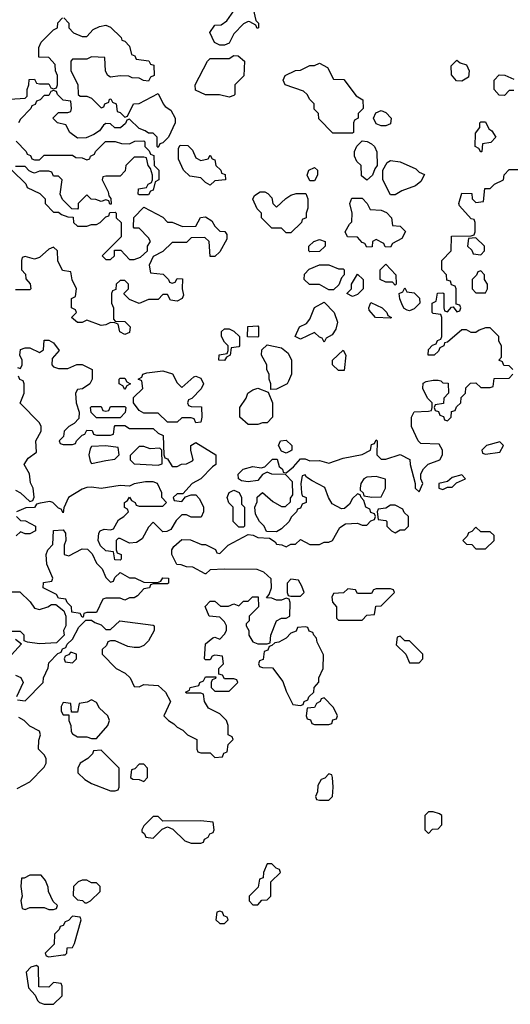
# Model space of a CAD drawing. Header units: inches. Extents: x 2735672 to 2903319, y 894031 to 1029782.
# Tile 49 of 167: x 2770747 to 2772815, y 1014474 to 1018625. Entities that reach past the tile are written whole.
import ezdxf

# ---------------------------------------------------------------- set-up
doc = ezdxf.new("R2010")
doc.units = ezdxf.units.IN
doc.header["$MEASUREMENT"] = 0
doc.layers.add('C7071', color=7, linetype='Continuous')

msp = doc.modelspace()

# ---------------------------------------------------------------- linework, layer by layer
at = {"layer": 'C7071', "color": 4, "elevation": 16}
for points in [[(2771747.3, 1018587.3), (2771742, 1018602), (2771716.4, 1018616.4), (2771710, 1018618), (2771690, 1018608), (2771650, 1018566), (2771630, 1018526), (2771610, 1018518), (2771590, 1018518), (2771568.4, 1018528.4), (2771548.4, 1018571.6), (2771570, 1018602), (2771596.4, 1018603.6), (2771620.4, 1018619.6), (2771650, 1018662), (2771678, 1018690), (2771687.3, 1018712.7), (2771710, 1018714), (2771731.1, 1018671.1), (2771742, 1018622), (2771754, 1018610), (2771754, 1018590)], [(2771630, 1018298), (2771588.4, 1018308.4), (2771530, 1018308.7), (2771487.3, 1018327.3), (2771486, 1018350), (2771538, 1018450), (2771550, 1018462), (2771630, 1018462), (2771650, 1018474), (2771667.3, 1018472.7), (2771694, 1018450), (2771692, 1018388), (2771654, 1018350), (2771654, 1018310), (2771650, 1018306)], [(2772610, 1018366), (2772587.3, 1018367.3), (2772567.3, 1018392.7), (2772566, 1018430), (2772590, 1018454), (2772603.6, 1018443.6), (2772630, 1018434), (2772642, 1018410), (2772638, 1018382)], [(2772150, 1018146), (2772067.3, 1018147.3), (2772007.3, 1018207.3), (2772006, 1018230), (2771988.4, 1018248.4), (2771988, 1018270), (2771969.1, 1018289.1), (2771958, 1018310), (2771943.1, 1018323.1), (2771866, 1018350), (2771858, 1018370), (2771866, 1018390), (2771908.9, 1018411.1), (2771930, 1018412), (2771970, 1018432), (2771990, 1018432), (2772010, 1018442), (2772043.6, 1018423.6), (2772070, 1018374), (2772112.7, 1018372.7), (2772164.7, 1018304.7), (2772192.7, 1018287.3), (2772194, 1018250), (2772174, 1018230), (2772174, 1018210), (2772158, 1018202), (2772154, 1018190), (2772154, 1018150)], [(2772270, 1018178), (2772250, 1018186), (2772238, 1018210), (2772247.3, 1018232.7), (2772270, 1018242), (2772290, 1018234), (2772312, 1018210), (2772310, 1018186), (2772290, 1018178)], [(2772690, 1018066), (2772682, 1018082), (2772666, 1018090), (2772667.3, 1018147.3), (2772686, 1018170), (2772686, 1018190), (2772690, 1018194), (2772710, 1018194), (2772724.7, 1018164.7), (2772736.9, 1018156.9), (2772754, 1018130), (2772732.7, 1018107.3), (2772698, 1018102), (2772694, 1018070)], [(2771510, 1018032), (2771542, 1018038), (2771550, 1018054), (2771558, 1018038), (2771570, 1018034), (2771574, 1018010), (2771594, 1017990), (2771598, 1017978), (2771612.7, 1017972.7), (2771614, 1017950), (2771570, 1017946), (2771550, 1017928), (2771530, 1017938), (2771510, 1017958), (2771464.7, 1017964.7), (2771438, 1017990), (2771416.4, 1018036.4), (2771416.4, 1018083.6), (2771424, 1018096), (2771455.3, 1018095.3), (2771475.3, 1018075.3), (2771490, 1018042)], [(2772210, 1017948), (2772187.3, 1017967.3), (2772186, 1018010), (2772167.3, 1018027.3), (2772158, 1018050), (2772158, 1018070), (2772168.4, 1018091.6), (2772190, 1018114), (2772211.6, 1018111.6), (2772230, 1018102), (2772242, 1018090), (2772252.7, 1018067.3), (2772254, 1018010), (2772243.6, 1017996.4), (2772234, 1017970)], [(2771970, 1017946), (2771958, 1017970), (2771966, 1017990), (2771990, 1018002), (2772002, 1017990), (2772002, 1017970), (2771990, 1017946)], [(2772310, 1017886), (2772278, 1017950), (2772278, 1017990), (2772296.4, 1018023.6), (2772310, 1018032), (2772350, 1018026), (2772416, 1017996), (2772430, 1017982), (2772452.7, 1017972.7), (2772436.9, 1017943.1), (2772415.3, 1017924.7), (2772356.9, 1017903.1), (2772330, 1017886)], [(2771830, 1017834), (2771869, 1017871), (2771890, 1017884.7), (2771911.6, 1017891.6), (2771952.7, 1017892.7), (2771962, 1017870), (2771962, 1017830), (2771954, 1017810), (2771954, 1017790), (2771938, 1017782), (2771934, 1017770), (2771890, 1017726), (2771870, 1017726), (2771850, 1017746), (2771810, 1017746), (2771766, 1017790), (2771766, 1017810), (2771747.3, 1017827.3), (2771728.9, 1017868.9), (2771736.4, 1017883.6), (2771760.4, 1017899.6), (2771779.6, 1017899.6), (2771792.7, 1017892.7), (2771810, 1017874), (2771814, 1017850)], [(2772310, 1017666), (2772287.3, 1017667.3), (2772282, 1017682), (2772250, 1017698), (2772234, 1017690), (2772232.7, 1017667.3), (2772210, 1017666), (2772202, 1017682), (2772190, 1017686), (2772170, 1017708), (2772128, 1017710), (2772118, 1017730), (2772136.4, 1017763.6), (2772147.3, 1017772.7), (2772148, 1017810), (2772138, 1017850), (2772147.3, 1017872.7), (2772190, 1017872), (2772212, 1017850), (2772224.7, 1017824.7), (2772270, 1017822), (2772292.7, 1017812.7), (2772314, 1017790), (2772318, 1017758), (2772350, 1017754), (2772372.7, 1017732.7), (2772356.9, 1017703.1), (2772318, 1017682)], [(2772670, 1017706), (2772638, 1017702), (2772634, 1017670), (2772652.7, 1017652.7), (2772658, 1017638), (2772690, 1017634), (2772706, 1017650), (2772706, 1017670)], [(2771970, 1017646), (2771966, 1017650), (2771966, 1017670), (2771986, 1017690), (2772010, 1017698), (2772034, 1017690), (2772034, 1017670), (2772010, 1017648)], [(2772090, 1017574), (2772110, 1017574), (2772114, 1017570), (2772114, 1017550), (2772103.6, 1017536.4), (2772092.7, 1017507.3), (2772070, 1017486), (2772050, 1017486), (2772010, 1017508), (2771968.4, 1017508.4), (2771946, 1017530), (2771947.3, 1017552.7), (2771967.3, 1017572.7), (2772010, 1017592), (2772050, 1017592)], [(2772330, 1017506), (2772318, 1017518), (2772290, 1017518), (2772266, 1017530), (2772266, 1017570), (2772290, 1017594), (2772332, 1017550), (2772334, 1017510)], [(2772150, 1017458), (2772126, 1017470), (2772146, 1017490), (2772146, 1017510), (2772170, 1017552), (2772194, 1017530), (2772194, 1017490), (2772170, 1017466)], [(2772690, 1017566), (2772678, 1017562), (2772672.7, 1017547.3), (2772654, 1017530), (2772654, 1017490), (2772670, 1017474), (2772710, 1017474), (2772718, 1017490), (2772718, 1017510), (2772706, 1017530), (2772706, 1017550)], [(2772390, 1017398), (2772380.4, 1017400.4), (2772367.3, 1017407.3), (2772360.4, 1017420.4), (2772348.4, 1017448.4), (2772346, 1017470), (2772362, 1017478), (2772370, 1017494), (2772378, 1017478), (2772410, 1017474), (2772431.6, 1017451.6), (2772434, 1017430), (2772410, 1017406)], [(2772030, 1017266), (2772022, 1017282), (2772010, 1017286), (2771990, 1017306), (2771930, 1017278), (2771908, 1017290), (2771926, 1017330), (2771955.3, 1017344.7), (2771970, 1017362), (2771988.9, 1017411.1), (2772030, 1017434), (2772072, 1017390), (2772086, 1017350), (2772079.8, 1017320.2), (2772063.6, 1017296.4), (2772038, 1017282)], [(2772310, 1017366), (2772246, 1017370), (2772220.4, 1017400.4), (2772218, 1017410), (2772227.3, 1017432.7), (2772274, 1017410), (2772294, 1017390), (2772298, 1017378), (2772314, 1017370)], [(2771750, 1017286), (2771707.3, 1017287.3), (2771708.9, 1017331.1), (2771750, 1017334), (2771754, 1017330), (2771754, 1017290)], [(2771610, 1017188), (2771586, 1017190), (2771588, 1017212), (2771622, 1017218), (2771626, 1017230), (2771626, 1017250), (2771610, 1017266), (2771598, 1017290), (2771598, 1017310), (2771610, 1017322), (2771630, 1017322), (2771650, 1017312), (2771674, 1017290), (2771674, 1017250), (2771670, 1017246), (2771638, 1017242), (2771634, 1017210), (2771618, 1017202)], [(2771806, 1017066), (2771806, 1017090), (2771798, 1017110), (2771798, 1017130), (2771788.9, 1017148.9), (2771788, 1017170), (2771766, 1017210), (2771767.3, 1017232.7), (2771790, 1017254), (2771850, 1017242), (2771878.8, 1017218.8), (2771892, 1017190), (2771892, 1017130), (2771879.6, 1017100.4), (2771874, 1017090), (2771830, 1017068)], [(2772090, 1017146), (2772066, 1017170), (2772066, 1017190), (2772110, 1017232), (2772122, 1017210), (2772114, 1017146), (2772110, 1017146)], [(2771430, 1017074), (2771480.4, 1017119.6), (2771490, 1017122), (2771510, 1017114), (2771522, 1017090), (2771511.6, 1017068.4), (2771472.7, 1017027.3), (2771458, 1017022), (2771454, 1017010), (2771458, 1016998), (2771470, 1016994), (2771512.7, 1016992.7), (2771514, 1016950), (2771510, 1016928), (2771490, 1016926), (2771482, 1016942), (2771470, 1016946), (2771430, 1016946), (2771410, 1016928), (2771370, 1016928), (2771330, 1016966), (2771270, 1016966), (2771250, 1016978), (2771226, 1017010), (2771227.3, 1017032.7), (2771266, 1017070), (2771262, 1017102), (2771246, 1017110), (2771262, 1017118), (2771266, 1017130), (2771283.1, 1017136.9), (2771350, 1017144.7), (2771391.3, 1017131.3), (2771410, 1017094)], [(2771190, 1017066), (2771182, 1017082), (2771166, 1017090), (2771166, 1017110), (2771170, 1017114), (2771190, 1017114), (2771198, 1017098), (2771214, 1017090), (2771198, 1017082)], [(2771710, 1016918), (2771675.3, 1016950), (2771675.3, 1016990), (2771702, 1017030), (2771709, 1017051), (2771730, 1017064.7), (2771751.3, 1017071.3), (2771794, 1017054), (2771812, 1017010), (2771812, 1016950), (2771790, 1016926), (2771770, 1016926), (2771750, 1016918)], [(2771070, 1016946), (2771048.4, 1016968.4), (2771046, 1016990), (2771050, 1016994), (2771090, 1016994), (2771098, 1016978), (2771110, 1016974), (2771122, 1016978), (2771130, 1016994), (2771190, 1016994), (2771194, 1016990), (2771191.6, 1016968.4), (2771170, 1016946)], [(2771870, 1016798), (2771850, 1016806), (2771838, 1016830), (2771846, 1016850), (2771870, 1016852), (2771894, 1016830), (2771894, 1016810), (2771890, 1016808)], [(2772770, 1016846), (2772714, 1016830), (2772694, 1016810), (2772698, 1016798), (2772710, 1016794), (2772770, 1016802), (2772786, 1016830)], [(2771110, 1016828), (2771050, 1016826), (2771043.6, 1016816.4), (2771038, 1016790), (2771043.6, 1016763.6), (2771050, 1016754), (2771110, 1016766.8), (2771147.3, 1016772.7), (2771166, 1016790), (2771162, 1016822)], [(2771270, 1016826), (2771250, 1016826), (2771212.7, 1016787.3), (2771212, 1016770), (2771230, 1016752), (2771330, 1016746.8), (2771347.3, 1016752.7), (2771346, 1016810), (2771338, 1016818), (2771296.4, 1016816.4)], [(2772610, 1016706), (2772570, 1016695.3), (2772550, 1016678), (2772514, 1016670), (2772514, 1016650), (2772530, 1016644.7), (2772550, 1016654), (2772570, 1016654), (2772587.3, 1016672.7), (2772626, 1016690)], [(2772250, 1016699.3), (2772210, 1016696), (2772198, 1016690), (2772184.7, 1016670), (2772182, 1016650), (2772182, 1016642), (2772194, 1016630), (2772198, 1016618), (2772231.6, 1016611.6), (2772270, 1016614), (2772288.7, 1016650), (2772288, 1016688)], [(2771670, 1016486), (2771646, 1016510), (2771646, 1016570), (2771628.4, 1016588.4), (2771622, 1016610), (2771630, 1016632), (2771650, 1016642), (2771671.6, 1016631.6), (2771682, 1016610), (2771682, 1016582), (2771694, 1016570), (2771694, 1016490), (2771690, 1016486)], [(2772330, 1016578), (2772310, 1016578), (2772290, 1016566), (2772258, 1016562), (2772254, 1016550), (2772258, 1016518), (2772290, 1016514), (2772294, 1016510), (2772294, 1016490), (2772314, 1016470), (2772330, 1016462), (2772350, 1016474), (2772370, 1016474), (2772386, 1016490), (2772386, 1016530), (2772367.3, 1016547.3), (2772362, 1016562)], [(2770954.6, 1016365.4), (2771010, 1016394), (2771032.7, 1016392.7), (2771052.7, 1016372.7), (2771070, 1016334), (2771094, 1016310), (2771110, 1016274), (2771130, 1016254), (2771142, 1016258), (2771147.3, 1016272.7), (2771170, 1016294), (2771210, 1016272), (2771231.6, 1016271.6), (2771270, 1016254), (2771327.3, 1016252.7), (2771342, 1016258), (2771350, 1016272), (2771374, 1016270), (2771374, 1016250), (2771370, 1016246), (2771310, 1016246), (2771298, 1016242), (2771294, 1016230), (2771270, 1016226), (2771243.6, 1016196.4), (2771230, 1016188), (2771210, 1016188), (2771190, 1016178), (2771170, 1016186), (2771110, 1016186), (2771098, 1016182), (2771070, 1016126), (2771030, 1016126), (2771018, 1016122), (2771014, 1016106), (2771010, 1016106), (2771002, 1016122), (2770967.3, 1016127.3), (2770966, 1016150), (2770947.3, 1016167.3), (2770942, 1016182), (2770910, 1016186), (2770902, 1016202), (2770846, 1016230), (2770848, 1016252), (2770882, 1016258), (2770886, 1016270), (2770862, 1016330), (2770858, 1016370), (2770866, 1016390), (2770887.3, 1016412.7), (2770890, 1016472), (2770930, 1016474), (2770939.6, 1016459.6), (2770942, 1016430), (2770934, 1016410), (2770934, 1016370)], [(2772670, 1016486), (2772652.7, 1016467.3), (2772638, 1016462), (2772632.7, 1016447.3), (2772614, 1016430), (2772630, 1016414), (2772652.7, 1016412.7), (2772670, 1016394), (2772710, 1016394), (2772746, 1016430), (2772746, 1016450), (2772730, 1016466), (2772690, 1016466)], [(2771890, 1016266), (2771874, 1016250), (2771874, 1016210), (2771878, 1016198), (2771890, 1016194), (2771930, 1016194), (2771946, 1016210), (2771936.4, 1016236.4), (2771922, 1016262)], [(2772310, 1016226), (2772250, 1016226), (2772238, 1016222), (2772230, 1016206), (2772170, 1016206), (2772162, 1016222), (2772130, 1016226), (2772111.6, 1016208.4), (2772070, 1016206), (2772062, 1016190), (2772064.7, 1016170), (2772082, 1016150), (2772082, 1016102), (2772090, 1016094), (2772190, 1016094), (2772210, 1016114), (2772242, 1016118), (2772247.3, 1016152.7), (2772270, 1016154), (2772326, 1016210), (2772322, 1016222)], [(2771950, 1016066), (2771918, 1016062), (2771912.7, 1016047.3), (2771890, 1016038), (2771870, 1016018), (2771839.6, 1016000.4), (2771822, 1015998), (2771810, 1015986), (2771798, 1015982), (2771792.7, 1015967.3), (2771778, 1015962), (2771772.7, 1015927.3), (2771758, 1015922), (2771754, 1015910), (2771758, 1015898), (2771770, 1015894), (2771812.7, 1015892.7), (2771855.3, 1015835.3), (2771870, 1015794), (2771898, 1015738), (2771930, 1015734), (2771942, 1015738), (2771946, 1015750), (2771962, 1015758), (2771966, 1015770), (2771986, 1015790), (2771988, 1015810), (2772007.3, 1015832.7), (2772008, 1015850), (2772026, 1015890), (2772027.3, 1015947.3), (2772000.4, 1016000.4), (2771998, 1016018), (2771986, 1016030), (2771982, 1016042), (2771967.3, 1016047.3), (2771962, 1016062)], [(2772350, 1016026), (2772338, 1016022), (2772334, 1015990), (2772374, 1015950), (2772390, 1015914), (2772430, 1015914), (2772446, 1015930), (2772446, 1015950), (2772390, 1016006), (2772370, 1016006)], [(2770962, 1015958), (2770952.7, 1015947.3), (2770938, 1015942), (2770934, 1015930), (2770938, 1015918), (2770970, 1015914), (2770986, 1015930), (2770986, 1015950)], [(2771050, 1015758), (2771031.6, 1015748.4), (2770998, 1015742), (2770990, 1015706), (2770966, 1015706), (2770962, 1015742), (2770930, 1015746), (2770922, 1015730), (2770922, 1015710), (2770930, 1015694), (2770954, 1015694), (2770954, 1015670), (2770962, 1015650), (2770963.6, 1015623.6), (2770970, 1015614), (2770990, 1015602), (2771030, 1015602), (2771050, 1015594), (2771070, 1015594), (2771118, 1015650), (2771126, 1015670), (2771118, 1015690), (2771083.1, 1015723.1), (2771070, 1015746)], [(2772030, 1015766), (2772018, 1015762), (2772014, 1015750), (2771998, 1015742), (2771990, 1015726), (2771958, 1015722), (2771954, 1015690), (2771958, 1015678), (2771972.7, 1015672.7), (2771978, 1015658), (2771990, 1015654), (2772050, 1015654), (2772062, 1015658), (2772067.3, 1015672.7), (2772082, 1015678), (2772086, 1015690), (2772070, 1015726)], [(2771090, 1015546), (2771058, 1015542), (2771054, 1015530), (2771034, 1015510), (2771002, 1015490), (2770992, 1015470), (2770992, 1015450), (2771022, 1015422), (2771050, 1015404.7), (2771130, 1015374), (2771150, 1015374), (2771162, 1015378), (2771166, 1015390), (2771166, 1015470)], [(2771270, 1015486), (2771250, 1015486), (2771232.7, 1015467.3), (2771218, 1015462), (2771214, 1015430), (2771223.6, 1015423.6), (2771250, 1015422), (2771270, 1015414), (2771286, 1015430), (2771286, 1015470)], [(2772050, 1015446), (2772032.7, 1015427.3), (2772018, 1015422), (2772003.6, 1015396.4), (2772002, 1015370), (2771994, 1015350), (2771998, 1015338), (2772010, 1015334), (2772050, 1015334), (2772066, 1015350), (2772068, 1015390), (2772066, 1015430), (2772062, 1015442)], [(2771330, 1015266), (2771310, 1015266), (2771270, 1015226), (2771262, 1015210), (2771262, 1015202), (2771272.7, 1015192.7), (2771278, 1015178), (2771310, 1015174), (2771347.3, 1015212.7), (2771370, 1015222), (2771392.7, 1015212.7), (2771443.6, 1015163.6), (2771470, 1015154), (2771510, 1015154), (2771522, 1015158), (2771526, 1015170), (2771542, 1015178), (2771548, 1015192), (2771562, 1015198), (2771566, 1015210), (2771562, 1015242), (2771510, 1015248), (2771350, 1015246)], [(2772490, 1015286), (2772470, 1015286), (2772454, 1015270), (2772454, 1015210), (2772470, 1015194), (2772487.3, 1015212.7), (2772510, 1015214), (2772526, 1015230), (2772526, 1015270), (2772516.4, 1015276.4)], [(2771810, 1015066), (2771790, 1015066), (2771774, 1015030), (2771772.7, 1015007.3), (2771758, 1015002), (2771752.7, 1014967.3), (2771714, 1014930), (2771714, 1014910), (2771730, 1014894), (2771750, 1014894), (2771767.3, 1014912.7), (2771790, 1014914), (2771806, 1014930), (2771806, 1014990), (2771846, 1015030), (2771842, 1015042), (2771827.3, 1015047.3)], [(2770838, 1015018), (2770790, 1015018), (2770766, 1015006), (2770754, 1015006), (2770752, 1014970), (2770758, 1014930), (2770752, 1014910), (2770758, 1014878), (2770770, 1014874), (2770790, 1014882), (2770850, 1014882), (2770870, 1014874), (2770890, 1014874), (2770902, 1014878), (2770906, 1014890), (2770888, 1014908), (2770868, 1014950), (2770867.3, 1014967.3), (2770856.4, 1014996.4)], [(2771030, 1014998), (2771010, 1014998), (2770994, 1014990), (2770974, 1014970), (2770972.7, 1014932.7), (2770990, 1014914), (2771011.6, 1014911.6), (2771022, 1014902), (2771030, 1014902), (2771046, 1014910), (2771086, 1014950), (2771086, 1014970), (2771070, 1014986), (2771050, 1014986)], [(2770970, 1014846), (2770952.7, 1014827.3), (2770938, 1014822), (2770930, 1014806), (2770918, 1014802), (2770914, 1014790), (2770894, 1014770), (2770892.7, 1014727.3), (2770854, 1014690), (2770858, 1014678), (2770870, 1014674), (2770930, 1014682), (2770938, 1014682), (2770946, 1014690), (2770947.3, 1014712.7), (2770970, 1014714), (2770978, 1014730), (2771006, 1014830), (2771002, 1014842)], [(2771590, 1014866), (2771578, 1014862), (2771574, 1014830), (2771590, 1014814), (2771610, 1014814), (2771626, 1014830), (2771622, 1014842), (2771607.3, 1014847.3), (2771602, 1014862)], [(2770818, 1014638), (2770794, 1014630), (2770774, 1014610), (2770783.6, 1014543.6), (2770812.7, 1014512.7), (2770822, 1014490), (2770830, 1014482), (2770850, 1014474), (2770890, 1014474), (2770926, 1014510), (2770926, 1014550), (2770922, 1014562), (2770890, 1014566), (2770870, 1014546), (2770827.3, 1014547.3), (2770826, 1014630)]]:
    msp.add_lwpolyline(points, close=True, dxfattribs=at)
for points in [[(2770706, 1018290), (2770770, 1018294), (2770778, 1018302), (2770778, 1018330), (2770786, 1018350), (2770787.3, 1018372.7), (2770810, 1018374), (2770818, 1018358), (2770830, 1018354), (2770870, 1018354), (2770878, 1018338), (2770890, 1018334), (2770902, 1018338), (2770906, 1018350), (2770906, 1018390), (2770898, 1018410), (2770896.4, 1018436.4), (2770870, 1018466), (2770827.3, 1018467.3), (2770827.3, 1018507.3), (2770838, 1018530), (2770890, 1018582), (2770906, 1018590), (2770908.4, 1018611.6), (2770927.3, 1018632.7)], [(2770932.7, 1018632.7), (2770954, 1018610), (2770954, 1018590), (2770974, 1018570), (2771010, 1018554), (2771030, 1018554), (2771056.4, 1018583.6), (2771083.1, 1018596.9), (2771110, 1018602), (2771130, 1018594), (2771174, 1018550), (2771178, 1018538), (2771190, 1018534), (2771210, 1018514), (2771218, 1018478), (2771232, 1018472), (2771238, 1018458), (2771291.6, 1018451.6), (2771298, 1018438), (2771312.7, 1018432.7), (2771314, 1018390), (2771298, 1018382), (2771290, 1018366), (2771268.4, 1018368.4), (2771250, 1018378), (2771220.4, 1018380.4), (2771207.3, 1018387.3), (2771170, 1018388), (2771130, 1018382), (2771118, 1018390), (2771108.4, 1018408.4), (2771106, 1018466), (2771050, 1018468), (2771030, 1018458), (2770970, 1018458), (2770962, 1018450), (2770962, 1018410), (2770991.6, 1018351.6), (2770994, 1018310), (2771002, 1018302), (2771030, 1018302), (2771050, 1018294), (2771090, 1018254), (2771102, 1018258), (2771106, 1018270), (2771122, 1018278), (2771126, 1018290), (2771131.6, 1018291.6), (2771138, 1018278), (2771154, 1018270), (2771158, 1018238), (2771170, 1018234), (2771190, 1018214), (2771202, 1018218), (2771226, 1018270), (2771250, 1018272), (2771330, 1018314), (2771352, 1018270), (2771359.6, 1018259.6), (2771383.6, 1018243.6), (2771402, 1018210), (2771402, 1018190), (2771374, 1018130), (2771350, 1018106), (2771338, 1018102), (2771330, 1018086), (2771326, 1018090), (2771326, 1018130), (2771310, 1018146), (2771290, 1018146), (2771276.4, 1018156.4), (2771250, 1018166), (2771210, 1018206), (2771198, 1018202), (2771192.7, 1018187.3), (2771171.6, 1018168.4), (2771148.4, 1018168.4), (2771130, 1018186), (2771110, 1018188), (2771099.6, 1018180.4), (2771083.6, 1018156.4), (2771059.6, 1018140.4), (2771027.3, 1018127.3), (2770990, 1018126), (2770958, 1018150), (2770942, 1018182), (2770906, 1018190), (2770886, 1018210), (2770910, 1018234), (2770950, 1018234), (2770962, 1018238), (2770966, 1018250), (2770962, 1018282), (2770930, 1018286), (2770906, 1018310), (2770902, 1018322), (2770890, 1018326), (2770878, 1018322), (2770870, 1018306), (2770850, 1018306), (2770832.7, 1018287.3), (2770818, 1018282), (2770812.7, 1018267.3), (2770798, 1018262), (2770794, 1018250), (2770750, 1018206), (2770742, 1018190)], [(2772830, 1018326), (2772810, 1018326), (2772790, 1018306), (2772767.3, 1018307.3), (2772746, 1018330), (2772746, 1018370), (2772768, 1018392), (2772791.6, 1018391.6), (2772830, 1018374)], [(2770732.7, 1018112.7), (2770774, 1018070), (2770778, 1018058), (2770792, 1018052), (2770798, 1018038), (2770810, 1018034), (2770830, 1018034), (2770850, 1018054), (2770970, 1018054), (2770983.6, 1018043.6), (2771010, 1018042), (2771030, 1018034), (2771042, 1018038), (2771046, 1018050), (2771062, 1018058), (2771066, 1018070), (2771108.4, 1018111.6), (2771150, 1018112), (2771176.4, 1018103.6), (2771210, 1018102), (2771232.7, 1018112.7), (2771270, 1018114), (2771274, 1018110), (2771274, 1018090), (2771292.7, 1018072.7), (2771298, 1018058), (2771312.7, 1018052.7), (2771314, 1018010), (2771334, 1017990), (2771334, 1017950), (2771318, 1017942), (2771310, 1017906), (2771298, 1017902), (2771290, 1017886), (2771250, 1017886), (2771246, 1017890), (2771248, 1017912), (2771282, 1017918), (2771288, 1017932), (2771302, 1017938), (2771306, 1017950), (2771306, 1017970), (2771298, 1017998), (2771288, 1018010), (2771282, 1018042), (2771270, 1018046), (2771230, 1018046), (2771194, 1018010), (2771191.6, 1017988.4), (2771170, 1017966), (2771110, 1017966), (2771098, 1017962), (2771094, 1017950), (2771119.6, 1017899.6), (2771122, 1017882), (2771131.6, 1017871.6), (2771132.7, 1017847.3), (2771127.3, 1017847.3), (2771122, 1017862), (2771110, 1017866), (2771090, 1017858), (2771067.3, 1017867.3), (2771048, 1017868), (2771030, 1017886), (2770994, 1017850), (2770994, 1017830), (2770990, 1017826), (2770967.3, 1017827.3), (2770927.3, 1017867.3), (2770918, 1017890), (2770926, 1017950), (2770910, 1017966), (2770890, 1017966), (2770882, 1017982), (2770870, 1017986), (2770830, 1017986), (2770810, 1017978), (2770800.4, 1017980.4), (2770787.3, 1017987.3), (2770770, 1018006), (2770730, 1018006)], [(2772826, 1017150), (2772810, 1017166), (2772787.3, 1017167.3), (2772782, 1017182), (2772766, 1017190), (2772778, 1017202), (2772778, 1017250), (2772766, 1017270), (2772766, 1017290), (2772730, 1017326), (2772710, 1017326), (2772683.6, 1017316.4), (2772670, 1017306), (2772650, 1017306), (2772630, 1017318), (2772610, 1017318), (2772550, 1017266), (2772538, 1017262), (2772534, 1017250), (2772518, 1017242), (2772512.7, 1017227.3), (2772494, 1017210), (2772468, 1017210), (2772470, 1017234), (2772487.3, 1017252.7), (2772502, 1017258), (2772508, 1017272), (2772522, 1017278), (2772526, 1017290), (2772526, 1017370), (2772522, 1017382), (2772490, 1017386), (2772486, 1017390), (2772486, 1017430), (2772502, 1017438), (2772507.3, 1017472.7), (2772530, 1017474), (2772534, 1017470), (2772534, 1017410), (2772538, 1017398), (2772550, 1017394), (2772567.3, 1017412.7), (2772574, 1017414), (2772590, 1017394), (2772602, 1017398), (2772606, 1017410), (2772602, 1017422), (2772586, 1017426), (2772586, 1017490), (2772582, 1017502), (2772567.3, 1017507.3), (2772562, 1017522), (2772547.3, 1017527.3), (2772546, 1017550), (2772526, 1017570), (2772526, 1017610), (2772566, 1017650), (2772567.3, 1017712.7), (2772650, 1017714), (2772662, 1017718), (2772666, 1017730), (2772666, 1017770), (2772662, 1017782), (2772650, 1017786), (2772600.4, 1017840.4), (2772598, 1017850), (2772610, 1017894), (2772652.7, 1017892.7), (2772654, 1017870), (2772670, 1017854), (2772702, 1017858), (2772707.3, 1017912.7), (2772730, 1017914), (2772748.4, 1017931.6), (2772786, 1017950), (2772788.4, 1017971.6), (2772810, 1017994), (2772870, 1017994)], [(2770714, 1017990), (2770772.7, 1017932.7), (2770778, 1017918), (2770832, 1017892), (2770854, 1017870), (2770854, 1017850), (2770890, 1017814), (2770910, 1017814), (2770923.6, 1017803.6), (2770950, 1017794), (2770972.7, 1017792.7), (2770974, 1017770), (2770990, 1017754), (2771030, 1017754), (2771050, 1017762), (2771070, 1017762), (2771086, 1017770), (2771110, 1017794), (2771122, 1017798), (2771127.3, 1017812.7), (2771150, 1017814), (2771154, 1017810), (2771154, 1017790), (2771174, 1017770), (2771174, 1017710), (2771094, 1017630), (2771110, 1017614), (2771130, 1017614), (2771146, 1017630), (2771146, 1017654), (2771172.7, 1017652.7), (2771210, 1017614), (2771230, 1017614), (2771256.4, 1017623.6), (2771286, 1017650), (2771286, 1017670), (2771298, 1017690), (2771290, 1017706), (2771250, 1017746), (2771230, 1017746), (2771226, 1017750), (2771228.4, 1017791.6), (2771270, 1017834), (2771350, 1017792), (2771370, 1017772), (2771390, 1017772), (2771432.7, 1017752.7), (2771490, 1017754), (2771508.7, 1017791.3), (2771530, 1017794), (2771556.9, 1017776.9), (2771570, 1017754), (2771590, 1017734), (2771611.6, 1017731.6), (2771619.6, 1017719.6), (2771619.6, 1017700.4), (2771590, 1017646), (2771570, 1017626), (2771550, 1017626), (2771546, 1017690), (2771527.3, 1017707.3), (2771470, 1017706), (2771450, 1017686), (2771390, 1017686), (2771350, 1017648), (2771310, 1017626), (2771292, 1017590), (2771298, 1017558), (2771351.6, 1017551.6), (2771374, 1017530), (2771378, 1017518), (2771390, 1017514), (2771402, 1017518), (2771410, 1017534), (2771432.7, 1017532.7), (2771432, 1017490), (2771436.9, 1017463.1), (2771431.1, 1017448.9), (2771410, 1017438), (2771382, 1017442), (2771370, 1017466), (2771350, 1017466), (2771330, 1017446), (2771290, 1017446), (2771250, 1017428), (2771210, 1017446), (2771187.3, 1017467.3), (2771187.3, 1017472.7), (2771206, 1017490), (2771206, 1017510), (2771190, 1017526), (2771170, 1017526), (2771154, 1017510), (2771152.7, 1017487.3), (2771138, 1017482), (2771134, 1017470), (2771134, 1017430), (2771142, 1017410), (2771142, 1017362), (2771150, 1017354), (2771190, 1017352), (2771212, 1017330), (2771210, 1017306), (2771190, 1017298), (2771168.9, 1017308.9), (2771162, 1017342), (2771147.3, 1017347.3), (2771130, 1017348), (2771110, 1017338), (2771090, 1017335.3), (2771030, 1017358), (2771010, 1017348.7), (2770990, 1017348), (2770966, 1017370), (2770986, 1017390), (2770982, 1017402), (2770966, 1017410), (2770966, 1017450), (2770982, 1017458), (2770986, 1017490), (2770968, 1017528), (2770962, 1017562), (2770927.3, 1017567.3), (2770908.4, 1017608.4), (2770906, 1017650), (2770890, 1017666), (2770870, 1017658), (2770830, 1017622), (2770810, 1017615.3), (2770770, 1017626), (2770758, 1017622), (2770754, 1017610), (2770754, 1017570), (2770771.6, 1017551.6), (2770772.7, 1017532.7), (2770791.6, 1017511.6), (2770794, 1017490), (2770790, 1017486), (2770730, 1017486)], [(2770738, 1017158), (2770750, 1017154), (2770758, 1017170), (2770758, 1017190), (2770748, 1017210), (2770750, 1017234), (2770770, 1017242), (2770790, 1017242), (2770830, 1017222), (2770847.3, 1017232.7), (2770850, 1017274), (2770870, 1017274), (2770890, 1017262), (2770914, 1017230), (2770883.6, 1017196.4), (2770882, 1017170), (2770890, 1017162), (2770910, 1017154), (2770950, 1017154), (2770988.4, 1017171.6), (2771010, 1017172), (2771052, 1017150), (2771052, 1017110), (2771042, 1017090), (2771011.6, 1017068.4), (2770990, 1017066), (2770982, 1017050), (2770984.7, 1017010), (2770998, 1016970), (2770996, 1016944), (2770976.9, 1016923.1), (2770954, 1016910), (2770934, 1016890), (2770932, 1016868), (2770914, 1016850), (2770918, 1016838), (2770930, 1016834), (2770970, 1016834), (2770982, 1016838), (2770986, 1016850), (2771010, 1016874), (2771022, 1016878), (2771030, 1016894), (2771052.7, 1016892.7), (2771058, 1016878), (2771070, 1016874), (2771130, 1016874), (2771142, 1016878), (2771146, 1016910), (2771150, 1016914), (2771190, 1016914), (2771210, 1016902), (2771310, 1016902), (2771330, 1016882), (2771351.6, 1016871.6), (2771354, 1016790), (2771358, 1016778), (2771370, 1016774), (2771390, 1016742), (2771410, 1016742), (2771428.9, 1016751.1), (2771450, 1016752), (2771475.3, 1016764.7), (2771478, 1016770), (2771468, 1016810), (2771468, 1016830), (2771490, 1016842), (2771574, 1016790), (2771574, 1016750), (2771559.6, 1016740.4), (2771511.1, 1016688.9), (2771474, 1016670), (2771434, 1016626), (2771410, 1016626), (2771394, 1016610), (2771398, 1016598), (2771430, 1016594), (2771446, 1016614), (2771470, 1016622), (2771490, 1016622), (2771505.4, 1016605.4), (2771522, 1016570), (2771522, 1016550), (2771512, 1016528), (2771470, 1016528), (2771450, 1016538), (2771430, 1016538), (2771406, 1016514), (2771383.6, 1016476.4), (2771367.3, 1016467.3), (2771350, 1016466), (2771310, 1016506), (2771290, 1016486), (2771263.6, 1016436.4), (2771239.6, 1016420.4), (2771210, 1016418), (2771170, 1016438), (2771162, 1016438), (2771154, 1016430), (2771154, 1016390), (2771158, 1016378), (2771174, 1016370), (2771174, 1016350), (2771170, 1016346), (2771147.3, 1016347.3), (2771142, 1016382), (2771110, 1016386), (2771087.3, 1016407.3), (2771078, 1016430), (2771080.4, 1016459.6), (2771086, 1016470), (2771103.1, 1016476.9), (2771130, 1016474), (2771142, 1016478), (2771163.1, 1016516.9), (2771186, 1016530), (2771206, 1016550), (2771202, 1016562), (2771188.4, 1016568.4), (2771188, 1016590), (2771202, 1016598), (2771210, 1016612), (2771218, 1016598), (2771234, 1016590), (2771238, 1016578), (2771250, 1016574), (2771350, 1016574), (2771366, 1016590), (2771346, 1016610), (2771346, 1016630), (2771328, 1016670), (2771310, 1016677.2), (2771276.5, 1016676.5), (2771230, 1016668), (2771210, 1016658), (2771170, 1016661.2), (2771090, 1016649), (2771050, 1016654.5), (2771030, 1016652.7), (2771010, 1016646), (2770952, 1016610), (2770932.7, 1016567.3), (2770930, 1016546), (2770922, 1016562), (2770910, 1016566), (2770886, 1016590), (2770874, 1016594), (2770832.7, 1016587.3), (2770818, 1016582), (2770810, 1016568), (2770772.7, 1016567.3), (2770734, 1016550)], [(2770730, 1016641), (2770751, 1016631), (2770790, 1016594), (2770802, 1016598), (2770807.3, 1016612.7), (2770804, 1016650), (2770792.9, 1016672.9), (2770788, 1016710), (2770766, 1016750), (2770783.1, 1016776.9), (2770818, 1016802), (2770815.3, 1016850), (2770838, 1016890), (2770838, 1016910), (2770830, 1016926), (2770748.4, 1017008.4), (2770766, 1017050), (2770766, 1017090), (2770762, 1017102), (2770748, 1017108), (2770742, 1017122)], [(2770738, 1015758), (2770770, 1015754), (2770846, 1015830), (2770848, 1015850), (2770867.3, 1015892.7), (2770870, 1015914), (2770907.3, 1015952.7), (2770922, 1015958), (2770927.3, 1015972.7), (2770942, 1015978), (2770947.3, 1015992.7), (2770970, 1016014), (2770996.4, 1016063.6), (2771026, 1016094), (2771050, 1016094), (2771063.6, 1016083.6), (2771090, 1016074), (2771110, 1016054), (2771130, 1016054), (2771168.7, 1016091.3), (2771310, 1016072), (2771314, 1016070), (2771314, 1016050), (2771290, 1016006), (2771270, 1015986), (2771250, 1015978), (2771230, 1015978), (2771203.1, 1015983.1), (2771150, 1016006), (2771130, 1016006), (2771118, 1016002), (2771112.7, 1015987.3), (2771094, 1015970), (2771094, 1015950), (2771154, 1015890), (2771192, 1015870), (2771212, 1015850), (2771230, 1015814), (2771250, 1015812), (2771270, 1015822), (2771330, 1015818), (2771362, 1015790), (2771382, 1015750), (2771354, 1015690), (2771374, 1015670), (2771396.9, 1015656.9), (2771410, 1015642), (2771434, 1015630), (2771454, 1015610), (2771494, 1015590), (2771494, 1015550), (2771498, 1015538), (2771510, 1015534), (2771550, 1015534), (2771570, 1015514), (2771602, 1015518), (2771607.3, 1015532.7), (2771622, 1015538), (2771626, 1015570), (2771646, 1015590), (2771642, 1015602), (2771626, 1015610), (2771626, 1015650), (2771618, 1015670), (2771590, 1015698), (2771543.1, 1015723.1), (2771526, 1015750), (2771522, 1015782), (2771510, 1015786), (2771450, 1015786), (2771446, 1015790), (2771462, 1015798), (2771466, 1015810), (2771502, 1015818), (2771506, 1015830), (2771522, 1015838), (2771530, 1015854), (2771574, 1015854), (2771572.7, 1015847.3), (2771558, 1015842), (2771554, 1015830), (2771554, 1015810), (2771570, 1015794), (2771630, 1015794), (2771666, 1015830), (2771662, 1015842), (2771650, 1015846), (2771610, 1015846), (2771602, 1015862), (2771586, 1015866), (2771586, 1015890), (2771606, 1015910), (2771602, 1015942), (2771570, 1015946), (2771558, 1015942), (2771550, 1015926), (2771530, 1015926), (2771526, 1015930), (2771530, 1015994), (2771560.4, 1016019.6), (2771570, 1016022), (2771590, 1016014), (2771610, 1016034), (2771618, 1016050), (2771618, 1016070), (2771610, 1016086), (2771590, 1016106), (2771546, 1016110), (2771528.4, 1016151.6), (2771550, 1016174), (2771570, 1016174), (2771592.7, 1016152.7), (2771627.3, 1016152.7), (2771650, 1016162), (2771670, 1016154), (2771690, 1016174), (2771710, 1016174), (2771728, 1016192), (2771751.6, 1016191.6), (2771754, 1016150), (2771714, 1016110), (2771714, 1016090), (2771702, 1016078), (2771702, 1016070), (2771712, 1016050), (2771712, 1016030), (2771730, 1016002), (2771750, 1015994), (2771790, 1015994), (2771802, 1015998), (2771806, 1016030), (2771828.7, 1016091.3), (2771850, 1016102), (2771870, 1016102), (2771886, 1016110), (2771887.3, 1016167.3), (2771882, 1016182), (2771870, 1016186), (2771850, 1016178), (2771830, 1016178), (2771810, 1016186), (2771787.3, 1016187.3), (2771798, 1016202), (2771808, 1016230), (2771807.3, 1016267.3), (2771776.4, 1016296.4), (2771747.3, 1016307.3), (2771610, 1016308), (2771550, 1016306), (2771531.6, 1016288.4), (2771528.4, 1016288.4), (2771476.4, 1016316.4), (2771450, 1016318), (2771427.3, 1016327.3), (2771408.7, 1016328.7), (2771388, 1016370), (2771388, 1016390), (2771396.4, 1016403.6), (2771430, 1016434), (2771467.3, 1016432.7), (2771512.7, 1016412.7), (2771530, 1016412), (2771571.6, 1016391.6), (2771578, 1016378), (2771590, 1016374), (2771626, 1016410), (2771710, 1016454), (2771731.6, 1016451.6), (2771750, 1016442), (2771799.6, 1016439.6), (2771823.6, 1016423.6), (2771830, 1016414), (2771851.6, 1016411.6), (2771870, 1016402), (2771890, 1016414), (2771910, 1016414), (2771930, 1016434), (2771970, 1016412), (2772010, 1016412), (2772030, 1016422), (2772050, 1016422), (2772066, 1016430), (2772096.4, 1016483.6), (2772120.4, 1016499.6), (2772170, 1016502), (2772190, 1016494), (2772210, 1016494), (2772227.3, 1016512.7), (2772242, 1016518), (2772246, 1016530), (2772242, 1016542), (2772227.3, 1016547.3), (2772222, 1016562), (2772206, 1016570), (2772198, 1016598), (2772186, 1016610), (2772182, 1016622), (2772170, 1016626), (2772150, 1016606), (2772136.9, 1016583.1), (2772116, 1016564), (2772103.1, 1016563.1), (2772063.7, 1016583.7), (2772048.7, 1016610), (2772032.9, 1016652.9), (2771980.2, 1016680.2), (2771956.4, 1016696.4), (2771950, 1016706), (2771938, 1016702), (2771932, 1016670), (2771934, 1016630), (2771938, 1016618), (2771954, 1016610), (2771954, 1016590), (2771938, 1016582), (2771930, 1016566), (2771918, 1016562), (2771914, 1016550), (2771891.6, 1016528.4), (2771882, 1016510), (2771850, 1016478), (2771830, 1016466), (2771787.3, 1016467.3), (2771778, 1016490), (2771758, 1016510), (2771740.4, 1016540.4), (2771738, 1016570), (2771747.3, 1016592.7), (2771748.4, 1016611.6), (2771770, 1016632), (2771814.4, 1016594.4), (2771850, 1016572), (2771867.3, 1016572.7), (2771888, 1016592), (2771888, 1016608), (2771898, 1016622), (2771896.4, 1016676.4), (2771867.3, 1016707.3), (2771810, 1016708.7), (2771790, 1016718), (2771770, 1016708), (2771750, 1016682), (2771710, 1016677.2), (2771681.2, 1016681.2), (2771668.9, 1016688.9), (2771668.4, 1016708.4), (2771689.4, 1016730.6), (2771730, 1016740.7), (2771764, 1016736), (2771780.4, 1016739.6), (2771812, 1016772), (2771832, 1016772), (2771841, 1016741), (2771854, 1016730), (2771858, 1016718), (2771870, 1016714), (2771900.4, 1016739.6), (2771930, 1016774), (2771950, 1016774), (2771970, 1016764.7), (2772010, 1016766), (2772050, 1016756), (2772110, 1016776), (2772190, 1016791.3), (2772226, 1016810), (2772230, 1016834), (2772242, 1016838), (2772250, 1016854), (2772254, 1016850), (2772252, 1016790), (2772270, 1016772), (2772290, 1016772), (2772350, 1016792), (2772391.3, 1016771.3), (2772392, 1016750), (2772414, 1016670), (2772414, 1016650), (2772430, 1016634), (2772446, 1016670), (2772438, 1016690), (2772438, 1016710), (2772448.7, 1016731.3), (2772469.1, 1016750.9), (2772518, 1016770), (2772528.7, 1016790), (2772528.7, 1016810), (2772515.3, 1016835.3), (2772438, 1016838), (2772426, 1016850), (2772398, 1016910), (2772398, 1016950), (2772408.9, 1016971.1), (2772470, 1016974), (2772482, 1016978), (2772486, 1016990), (2772486, 1017010), (2772466, 1017030), (2772446, 1017070), (2772447.3, 1017092.7), (2772460.4, 1017099.6), (2772490, 1017104.7), (2772510, 1017104.7), (2772522, 1017102), (2772530, 1017094), (2772552.7, 1017092.7), (2772554, 1017050), (2772534, 1017030), (2772532.7, 1017007.3), (2772498, 1017002), (2772494, 1016990), (2772498, 1016978), (2772512.7, 1016972.7), (2772518, 1016958), (2772532.7, 1016952.7), (2772538, 1016938), (2772550, 1016934), (2772566, 1016950), (2772567.3, 1016972.7), (2772582, 1016978), (2772587.3, 1016992.7), (2772606, 1017010), (2772607.3, 1017032.7), (2772626, 1017050), (2772627.3, 1017072.7), (2772647.3, 1017092.7), (2772670, 1017094), (2772690, 1017074), (2772730, 1017074), (2772742, 1017078), (2772747.3, 1017112.7), (2772810, 1017114), (2772826, 1017130)], [(2770734, 1016530), (2770750, 1016514), (2770771.6, 1016511.6), (2770814, 1016490), (2770814, 1016470), (2770790, 1016458), (2770770, 1016458), (2770750, 1016466), (2770731.6, 1016448.4)], [(2770707.3, 1016212.7), (2770747.3, 1016212.7), (2770791.1, 1016171.1), (2770810, 1016144.7), (2770830, 1016138), (2770866, 1016150), (2770880.4, 1016159.6), (2770899.6, 1016159.6), (2770932.7, 1016132.7), (2770942, 1016110), (2770942, 1016070), (2770932, 1016050), (2770934, 1016030), (2770902, 1015998), (2770830, 1015994), (2770780.4, 1016000.4), (2770766, 1016006), (2770766, 1016030), (2770750, 1016046), (2770710, 1016046)], [(2770730, 1016014), (2770754, 1015994), (2770712.7, 1015947.3)], [(2770730, 1015862), (2770751.1, 1015851.1), (2770762, 1015830), (2770734, 1015770)], [(2770736.4, 1015383.6), (2770790, 1015412), (2770850, 1015474), (2770858, 1015490), (2770858, 1015510), (2770850, 1015526), (2770826, 1015550), (2770827.3, 1015587.3), (2770835.3, 1015610), (2770830, 1015626), (2770790, 1015646), (2770766, 1015670), (2770743.1, 1015683.1)]]:
    msp.add_lwpolyline(points, dxfattribs=at)

doc.saveas('drawing.dxf')
